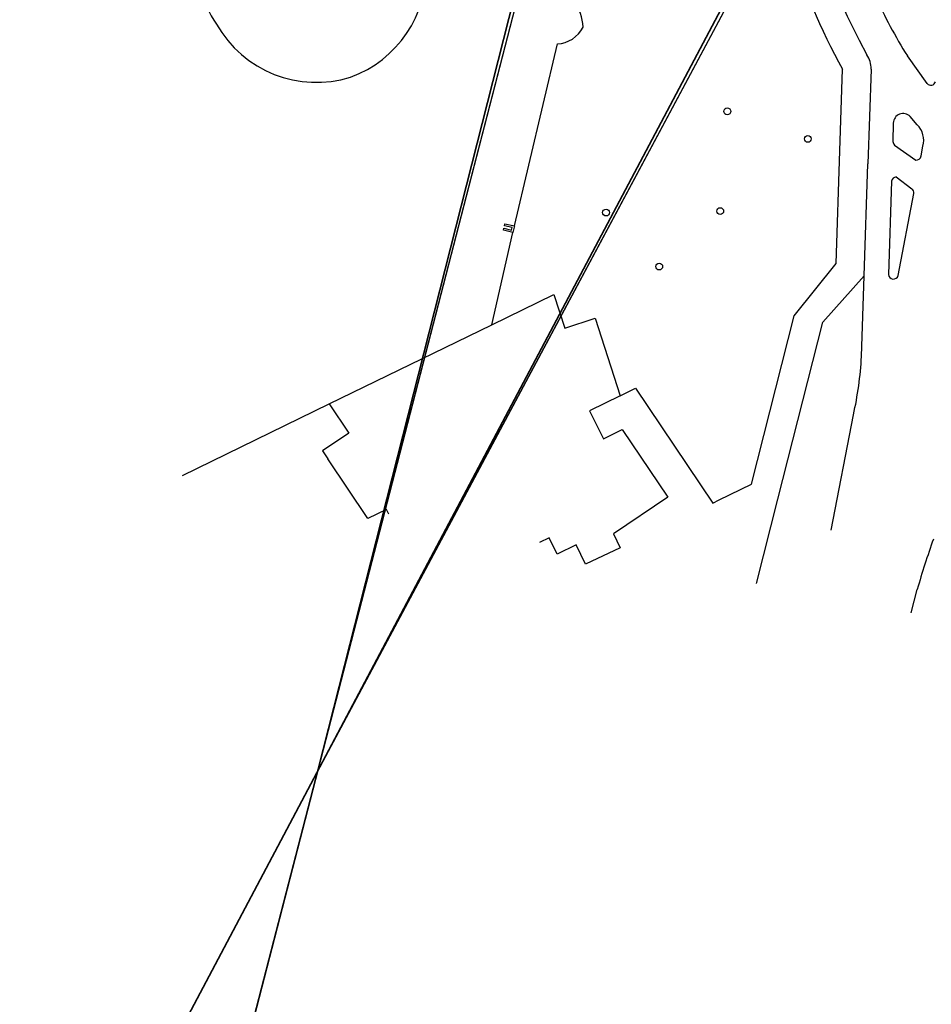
# Model space of a CAD drawing. Header units: millimetres. Extents: x 96940 to 101272, y 432237 to 434659.
# Tile 182 of 256: x 97486 to 97579, y 433197 to 433298. Entities that reach past the tile are written whole.
import ezdxf

# ---------------------------------------------------------------- set-up
doc = ezdxf.new("R2010")
doc.units = ezdxf.units.MM
doc.layers.add('Ondergrond_Nieuw_IP', color=8, linetype='Continuous')
doc.layers.add('R_BN_T_N_HOOGTELIJN', color=7, linetype='Continuous')

# ---------------------------------------------------------------- blocks, each defined once
blk = doc.blocks.new('BOOM')
at = {"color": 0}
blk.add_circle((0, 0), 0.35, dxfattribs=at)

msp = doc.modelspace()

# ---------------------------------------------------------------- linework, layer by layer
at = {"layer": 'Ondergrond_Nieuw_IP'}
for points in [[(97571.931, 433295.883), (97572.706, 433294.391)], [(97536.557, 433276.842), (97540.964, 433295.502)], [(97578.894, 433291.455), (97576.883, 433294.269)], [(97569.943, 433284.533), (97570.221, 433292.918)], [(97573.157, 433292.931), (97572.82, 433283.206)], [(97577.894, 433287.219), (97577.156, 433288.057)], [(97575.432, 433287.387), (97575.394, 433285.514)], [(97575.569, 433285.127), (97577.728, 433283.585)], [(97578.29, 433284.027), (97578.47, 433285.025)], [(97560.892, 433250.372), (97565.272, 433267.635), (97569.56, 433272.991), (97569.943, 433284.533)], [(97572.424, 433271.738), (97572.82, 433283.206)], [(97575.719, 433281.868), (97577.345, 433280.655)], [(97575.25, 433281.435), (97574.926, 433271.862)], [(97575.938, 433271.757), (97577.536, 433280.181)], [(97536.411, 433276.185), (97535.435, 433276.402), (97535.478, 433276.597), (97536.259, 433276.423), (97536.319, 433276.691), (97535.538, 433276.864), (97535.581, 433277.059), (97536.557, 433276.842)], [(97536.411, 433276.185), (97535.435, 433276.402), (97535.478, 433276.597), (97536.259, 433276.423), (97536.319, 433276.691), (97535.538, 433276.864), (97535.581, 433277.059), (97536.557, 433276.842)], [(97536.557, 433276.842), (97536.411, 433276.185)], [(97534.24, 433266.704), (97536.411, 433276.185)], [(97561.37818, 433240.17418), (97563.576, 433248.822), (97568.212, 433266.977), (97572.424, 433271.738)], [(97572.167, 433263.454), (97572.424, 433271.738)], [(97534.24, 433266.704), (97540.612, 433269.816), (97541.734, 433266.372), (97544.835, 433267.371), (97547.396, 433259.406)], [(97517.569, 433258.589), (97534.24, 433266.704)], [(97517.569, 433258.589), (97534.24, 433266.704)], [(97547.396, 433259.406), (97548.993, 433260.206), (97556.905, 433248.41), (97557.552, 433248.762), (97560.892, 433250.372)], [(97502.51301, 433251.25514), (97517.569, 433258.589)], [(97502.51301, 433251.25514), (97517.569, 433258.589)], [(97517.569, 433258.589), (97519.589, 433255.587), (97516.873, 433253.766), (97517.422, 433252.946)], [(97547.396, 433259.406), (97544.273, 433257.885), (97545.291, 433255.844), (97545.709, 433255.006), (97547.629, 433255.957), (97552.286, 433249.019), (97546.71, 433245.256), (97547.395, 433243.845), (97543.862, 433242.152), (97542.891, 433244.144), (97540.958, 433243.193), (97540.128, 433244.847), (97539.12671, 433244.36286)], [(97569.062, 433245.654), (97571.339, 433257.465)], [(97523.67335, 433247.27185), (97523.441, 433247.75), (97521.525, 433246.827), (97517.422, 433252.946)], [(97577.27049, 433237.18256), (97577.882, 433239.558)]]:
    msp.add_lwpolyline(points, dxfattribs=at)
for centre, radius, start, end in [((97611.56933, 433317.10828), 44.96343, 194.149299, 208.1678803), ((97513.57898, 433302.98585), 9.33833, 167.5002102, 215.673945), ((97615.59424, 433318.76559), 52.21905, 194.3436437, 209.6686966), ((97515.65945, 433303.25636), 11.8882, 290.1670037, 1.6033889), ((97539.21313, 433297.13201), 4.38573, 1.1365222, 75.921033), ((97620.57156, 433321.7009), 51.58682, 204.331916, 212.1245753), ((97516.24274, 433303.33403), 11.77403, 209.4788392, 287.3711796), ((97540.80165, 433298.62992), 3.13213, 272.9711347, 333.2263313), ((97570.835, 433293.01338), 2.32346, 357.9680653, 36.3642019), ((97579.27496, 433291.75627), 0.48569, 218.3380323, 345.418924), ((97576.43086, 433287.36983), 0.99901, 43.4601851, 179.015163), ((97576.26091, 433285.61765), 2.2872, 344.9824292, 44.4378433), ((97576.00751, 433285.55836), 0.61511, 184.1354351, 224.5291864), ((97577.77429, 433284.10443), 0.52149, 264.9075784, 351.4608849), ((97575.79686, 433281.31317), 0.56027, 97.9884589, 167.4404681), ((97577.04352, 433280.25803), 0.49847, 351.10986, 52.784434), ((97575.44191, 433271.90498), 0.51769, 184.7627473, 343.3902025), ((97535.67139, 433265.44791), 36.55004, 347.3843157, 356.8728013), ((97665.49536, 433214.24614), 91.19644, 160.4714281, 163.8857748)]:
    msp.add_arc(centre, radius, start, end, dxfattribs=at)
at = {"layer": 'R_BN_T_N_HOOGTELIJN'}
for p, q in [((97489.70616, 433117.68367), (97549.78739, 433350.04168)), ((97516.41728, 433220.98617), (97549.2496, 433350.1805)), ((97488.85425, 433114.49527), (97548.93548, 433346.85329)), ((97516.39148, 433220.9927), (97548.41102, 433346.98872)), ((97466.4748, 433126.69598), (97578.81027, 433338.78262)), ((97516.41728, 433220.98617), (97579.30098, 433338.52245)), ((97464.898, 433123.7897), (97577.24741, 433335.86896)), ((97516.39148, 433220.9927), (97577.72598, 433335.61524))]:
    msp.add_line(p, q, dxfattribs=at)

# ---------------------------------------------------------------- block references
at = {"layer": 'Ondergrond_Nieuw_IP'}
for p in [(97558.397, 433288.593), (97566.661, 433285.765), (97557.674, 433278.36), (97545.957, 433278.213), (97551.412, 433272.676)]:
    msp.add_blockref('BOOM', p, dxfattribs=at)

doc.saveas('drawing.dxf')
